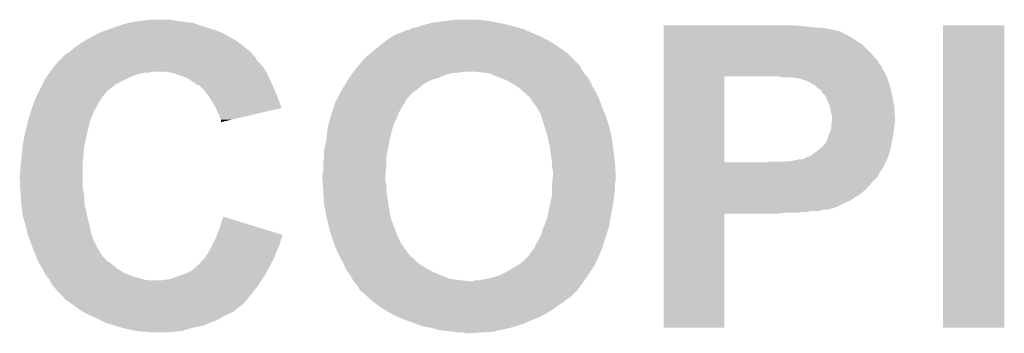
# Model space of a CAD drawing. Extents: x -1.4 to 24.2, y -3.9 to 53.4.
# Tile 43 of 56: x 1.9 to 5.1, y 38.8 to 39.8. Entities that reach past the tile are written whole.
import ezdxf

# ---------------------------------------------------------------- set-up
doc = ezdxf.new("R2010")
doc.units = 0
doc.layers.add('XSENSE_MTI-8_CLICK_V102_GTO', color=11, linetype='CONTINUOUS')

msp = doc.modelspace()

# ---------------------------------------------------------------- linework, layer by layer
at = {"layer": 'XSENSE_MTI-8_CLICK_V102_GTO'}
for points in [[(2.20853, 39.74592), (2.2225, 39.751), (2.50952, 39.74592), (2.49428, 39.751)], [(2.2225, 39.751), (2.255512, 39.761158), (2.49428, 39.751), (2.463802, 39.761158)], [(2.255512, 39.761158), (2.25552, 39.76116), (2.463802, 39.761158), (2.463786, 39.76116)], [(2.25552, 39.76116), (2.27076, 39.7637), (2.463786, 39.76116), (2.44094, 39.7637)], [(2.27076, 39.7637), (2.286, 39.76624), (2.44094, 39.7637), (2.42316, 39.76624)], [(2.286, 39.76624), (2.30505, 39.76878), (2.42316, 39.76624), (2.40538, 39.76878)], [(2.30505, 39.76878), (2.324102, 39.77132), (2.40538, 39.76878), (2.390138, 39.77132)], [(3.192782, 39.748462), (3.205482, 39.75354), (3.505194, 39.748462), (3.486574, 39.75354)], [(3.205482, 39.75354), (3.215642, 39.75608), (3.486574, 39.75354), (3.47726, 39.75608)], [(3.215642, 39.75608), (3.235962, 39.76116), (3.47726, 39.75608), (3.45186, 39.76116)], [(3.235962, 39.76116), (3.27152, 39.76624), (3.45186, 39.76116), (3.428998, 39.76624)], [(3.27152, 39.76624), (3.312162, 39.77132), (3.428998, 39.76624), (3.38836, 39.77132)], [(3.98528, 39.751), (3.985282, 39.75354), (4.43484, 39.751), (4.39674, 39.75354)], [(3.98528, 39.74592), (3.98528, 39.751), (4.475482, 39.74592), (4.43484, 39.751)], [(4.88696, 38.778202), (4.88698, 39.753518), (5.085058, 38.778202), (5.08508, 39.753518)], [(4.88698, 39.753518), (4.886982, 39.75354), (5.08508, 39.753518), (4.886982, 39.75354)], [(2.14122, 39.71798), (2.16154, 39.72814), (2.57861, 39.71798), (2.560322, 39.72814)], [(2.16154, 39.72814), (2.166622, 39.73068), (2.560322, 39.72814), (2.553974, 39.73068)], [(2.166622, 39.73068), (2.18758, 39.738302), (2.553974, 39.73068), (2.53492, 39.738302)], [(2.18758, 39.738302), (2.20853, 39.74592), (2.53492, 39.738302), (2.50952, 39.74592)], [(3.106418, 39.71544), (3.119118, 39.72306), (3.591562, 39.71544), (3.573274, 39.72306)], [(3.119118, 39.72306), (3.131818, 39.72814), (3.573274, 39.72306), (3.56108, 39.72814)], [(3.131818, 39.72814), (3.14452, 39.73322), (3.56108, 39.72814), (3.549906, 39.73322)], [(3.14452, 39.73322), (3.154684, 39.7383), (3.549906, 39.73322), (3.53873, 39.7383)], [(3.154684, 39.7383), (3.162306, 39.738304), (3.53873, 39.7383), (3.538722, 39.738304)], [(3.162306, 39.738304), (3.166108, 39.74084), (3.538722, 39.738304), (3.533142, 39.74084)], [(3.166108, 39.74084), (3.169922, 39.743382), (3.533142, 39.74084), (3.523822, 39.743382)], [(3.169922, 39.743382), (3.18008, 39.74592), (3.523822, 39.743382), (3.514516, 39.74592)], [(3.18008, 39.74592), (3.192782, 39.748462), (3.514516, 39.74592), (3.505194, 39.748462)], [(3.98528, 39.74338), (3.98528, 39.74592), (4.5085, 39.74338), (4.49072, 39.74592)], [(3.98528, 39.74084), (3.98528, 39.74338), (4.52374, 39.74084), (4.5085, 39.74338)], [(3.98528, 39.7383), (3.98528, 39.74084), (4.533902, 39.7383), (4.52374, 39.74084)], [(3.98528, 39.738294), (3.98528, 39.7383), (4.538986, 39.738294), (4.533902, 39.7383)], [(3.98528, 39.73576), (3.98528, 39.738294), (4.541526, 39.73576), (4.538986, 39.738294)], [(3.98528, 39.735758), (3.98528, 39.73576), (4.549144, 39.735758), (4.541526, 39.73576)], [(3.98528, 39.71798), (3.98528, 39.735758), (4.584698, 39.71798), (4.549144, 39.735758)], [(2.08026, 39.67988), (2.09804, 39.69258), (2.63543, 39.67988), (2.619102, 39.69258)], [(2.09804, 39.69258), (2.114298, 39.70274), (2.619102, 39.69258), (2.606038, 39.70274)], [(2.114298, 39.70274), (2.11836, 39.705278), (2.606038, 39.70274), (2.60147, 39.705278)], [(2.11836, 39.705278), (2.14122, 39.71798), (2.60147, 39.705278), (2.57861, 39.71798)], [(3.061546, 39.68242), (3.073398, 39.69258), (3.647438, 39.68242), (3.631474, 39.69258)], [(3.073398, 39.69258), (3.083558, 39.7002), (3.631474, 39.69258), (3.6195, 39.7002)], [(3.083558, 39.7002), (3.093722, 39.707822), (3.6195, 39.7002), (3.605528, 39.707822)], [(3.093722, 39.707822), (3.106418, 39.71544), (3.605528, 39.707822), (3.591562, 39.71544)], [(3.98528, 39.70528), (3.98528, 39.71798), (4.60502, 39.70528), (4.584698, 39.71798)], [(3.98528, 39.690038), (3.98528, 39.70528), (4.627882, 39.690038), (4.60502, 39.70528)], [(3.98528, 39.66718), (3.98528, 39.690038), (4.65074, 39.66718), (4.627882, 39.690038)], [(2.042162, 39.649402), (2.05232, 39.65956), (2.666998, 39.649402), (2.656842, 39.65956)], [(2.05232, 39.65956), (2.052322, 39.659562), (2.656842, 39.65956), (2.656842, 39.659562)], [(2.052322, 39.659562), (2.060778, 39.664636), (2.656842, 39.659562), (2.654302, 39.664636)], [(2.060778, 39.664636), (2.065016, 39.667178), (2.654302, 39.664636), (2.65176, 39.667178)], [(2.065016, 39.667178), (2.06502, 39.66718), (2.65176, 39.667178), (2.651758, 39.66718)], [(2.06502, 39.66718), (2.08026, 39.67988), (2.651758, 39.66718), (2.63543, 39.67988)], [(3.027682, 39.654482), (3.037202, 39.662098), (3.682996, 39.654482), (3.67538, 39.662098)], [(3.037202, 39.662098), (3.04038, 39.66464), (3.67538, 39.662098), (3.671886, 39.66464)], [(3.04038, 39.66464), (3.05562, 39.67734), (3.671886, 39.66464), (3.654424, 39.67734)], [(3.05562, 39.67734), (3.061546, 39.68242), (3.654424, 39.67734), (3.647438, 39.68242)], [(3.985278, 39.64178), (3.98528, 39.66718), (4.6736, 39.64178), (4.65074, 39.66718)], [(2.017266, 39.621458), (2.02946, 39.6367), (2.689862, 39.621458), (2.674622, 39.6367)], [(2.02946, 39.6367), (2.032, 39.63924), (2.674622, 39.6367), (2.672082, 39.63924)], [(2.032, 39.63924), (2.032004, 39.639242), (2.672082, 39.63924), (2.672082, 39.639242)], [(2.032004, 39.639242), (2.03708, 39.641784), (2.672082, 39.639242), (2.67081, 39.641784)], [(2.03708, 39.641784), (2.042156, 39.649396), (2.67081, 39.641784), (2.667002, 39.649396)], [(2.042156, 39.649396), (2.042162, 39.649402), (2.667002, 39.649396), (2.666998, 39.649402)], [(2.9972, 39.62146), (2.999452, 39.623996), (3.714752, 39.62146), (3.713482, 39.623996)], [(2.999452, 39.623996), (3.01752, 39.644326), (3.713482, 39.623996), (3.693152, 39.644326)], [(3.01752, 39.644326), (3.017542, 39.64686), (3.693152, 39.644326), (3.690618, 39.64686)], [(3.017542, 39.64686), (3.020066, 39.646866), (3.690618, 39.64686), (3.690612, 39.646866)], [(3.020066, 39.646866), (3.027682, 39.654482), (3.690612, 39.646866), (3.682996, 39.654482)], [(3.985278, 39.636696), (3.985278, 39.64178), (4.67868, 39.636696), (4.6736, 39.64178)], [(3.985278, 39.629078), (3.985278, 39.636696), (4.681224, 39.629078), (4.67868, 39.636696)], [(3.985278, 39.621456), (3.985278, 39.629078), (4.68884, 39.621456), (4.681224, 39.629078)], [(1.990668, 39.5859), (1.998056, 39.596058), (2.2606, 39.5859), (2.28854, 39.596058)], [(1.998056, 39.596058), (2.00175, 39.60114), (2.28854, 39.596058), (2.311398, 39.60114)], [(2.00175, 39.60114), (2.003596, 39.603678), (2.324096, 39.60114), (2.331718, 39.603678)], [(2.003596, 39.603678), (2.003598, 39.60368), (2.331718, 39.603678), (2.377438, 39.60368)], [(2.003598, 39.60368), (2.00914, 39.6113), (2.700528, 39.60368), (2.695958, 39.6113)], [(2.00914, 39.6113), (2.017266, 39.621458), (2.695958, 39.6113), (2.689862, 39.621458)], [(2.402838, 39.5986), (2.377438, 39.60368), (2.703576, 39.5986), (2.700528, 39.60368)], [(2.410466, 39.596058), (2.402838, 39.5986), (2.7051, 39.596058), (2.703576, 39.5986)], [(2.4257, 39.59098), (2.410466, 39.596058), (2.707444, 39.59098), (2.7051, 39.596058)], [(2.96926, 39.58336), (2.977726, 39.59606), (3.256282, 39.58336), (3.286762, 39.59606)], [(2.977726, 39.59606), (2.97942, 39.5986), (3.286762, 39.59606), (3.300732, 39.5986)], [(2.97942, 39.5986), (2.981394, 39.60114), (3.300732, 39.5986), (3.314702, 39.60114)], [(2.981394, 39.60114), (2.98337, 39.60368), (3.324862, 39.60114), (3.337562, 39.60368)], [(2.98337, 39.60368), (2.99127, 39.613838), (3.725334, 39.60368), (3.718562, 39.613838)], [(2.99127, 39.613838), (2.9972, 39.62146), (3.718562, 39.613838), (3.714752, 39.62146)], [(3.421368, 39.5986), (3.38074, 39.60368), (3.72872, 39.5986), (3.725334, 39.60368)], [(3.421382, 39.598598), (3.421368, 39.5986), (3.728722, 39.598598), (3.72872, 39.5986)], [(3.43916, 39.59098), (3.421382, 39.598598), (3.73507, 39.59098), (3.728722, 39.598598)], [(3.985278, 39.61384), (3.985278, 39.621456), (4.69138, 39.61384), (4.68884, 39.621456)], [(3.985278, 39.603682), (3.985278, 39.61384), (4.69646, 39.603682), (4.69138, 39.61384)], [(3.985278, 39.59098), (3.985278, 39.603682), (4.70408, 39.59098), (4.69646, 39.603682)], [(1.97358, 39.55288), (1.97866, 39.56304), (2.20218, 39.55288), (2.21488, 39.56304)], [(1.97866, 39.56304), (1.988822, 39.58336), (2.21488, 39.56304), (2.25552, 39.58336)], [(1.988822, 39.58336), (1.990668, 39.5859), (2.25552, 39.58336), (2.2606, 39.5859)], [(2.44602, 39.58336), (2.4257, 39.59098), (2.710962, 39.58336), (2.707444, 39.59098)], [(2.46126, 39.573198), (2.44602, 39.58336), (2.715652, 39.573198), (2.710962, 39.58336)], [(2.473958, 39.565582), (2.46126, 39.573198), (2.719168, 39.565582), (2.715652, 39.573198)], [(2.4765, 39.56304), (2.473958, 39.565582), (2.72034, 39.56304), (2.719168, 39.565582)], [(2.479034, 39.560506), (2.4765, 39.56304), (2.721426, 39.560506), (2.72034, 39.56304)], [(2.484114, 39.5605), (2.479034, 39.560506), (2.72143, 39.5605), (2.721426, 39.560506)], [(2.501898, 39.54272), (2.484114, 39.5605), (2.72905, 39.54272), (2.72143, 39.5605)], [(2.95148, 39.55542), (2.954654, 39.5605), (3.199384, 39.55542), (3.20548, 39.5605)], [(2.954654, 39.5605), (2.961004, 39.57066), (3.20548, 39.5605), (3.22072, 39.57066)], [(2.961004, 39.57066), (2.96418, 39.57574), (3.22072, 39.57066), (3.23257, 39.57574)], [(2.96418, 39.57574), (2.965874, 39.578282), (3.23257, 39.57574), (3.2385, 39.578282)], [(2.965874, 39.578282), (2.96926, 39.58336), (3.2385, 39.578282), (3.256282, 39.58336)], [(3.458984, 39.583356), (3.43916, 39.59098), (3.741422, 39.583356), (3.73507, 39.59098)], [(3.47218, 39.57828), (3.458984, 39.583356), (3.74396, 39.57828), (3.741422, 39.583356)], [(3.487418, 39.57066), (3.47218, 39.57828), (3.74777, 39.57066), (3.74396, 39.57828)], [(3.50012, 39.56304), (3.487418, 39.57066), (3.75158, 39.56304), (3.74777, 39.57066)], [(3.51282, 39.55542), (3.50012, 39.56304), (3.755814, 39.55542), (3.75158, 39.56304)], [(3.985272, 39.311602), (3.985278, 39.58842), (4.18084, 39.311602), (4.180842, 39.58842)], [(3.985278, 39.58844), (3.985278, 39.59098), (4.705004, 39.58844), (4.70408, 39.59098)], [(3.985278, 39.58842), (3.985278, 39.58844), (4.180842, 39.58842), (4.32816, 39.58844)], [(4.368802, 39.5859), (4.356102, 39.58844), (4.705928, 39.5859), (4.705004, 39.58844)], [(4.409442, 39.58336), (4.399282, 39.5859), (4.706852, 39.58336), (4.705928, 39.5859)], [(4.43484, 39.57828), (4.417064, 39.58336), (4.708698, 39.57828), (4.706852, 39.58336)], [(4.450082, 39.5732), (4.43484, 39.57828), (4.710546, 39.5732), (4.708698, 39.57828)], [(4.467018, 39.563038), (4.450082, 39.5732), (4.71424, 39.563038), (4.710546, 39.5732)], [(4.475482, 39.557958), (4.467018, 39.563038), (4.715512, 39.557958), (4.71424, 39.563038)], [(1.95961, 39.524942), (1.967228, 39.540178), (2.174242, 39.524942), (2.186938, 39.540178)], [(1.967228, 39.540178), (1.97358, 39.55288), (2.186938, 39.540178), (2.20218, 39.55288)], [(2.51333, 39.52748), (2.501898, 39.54272), (2.73558, 39.52748), (2.72905, 39.54272)], [(2.932432, 39.519868), (2.94005, 39.535102), (3.159766, 39.519868), (3.172462, 39.535102)], [(2.94005, 39.535102), (2.94132, 39.537638), (3.172462, 39.535102), (3.176012, 39.537638)], [(2.94132, 39.537638), (2.947126, 39.5478), (3.176012, 39.537638), (3.19024, 39.5478)], [(2.947126, 39.5478), (2.95148, 39.55542), (3.19024, 39.5478), (3.199384, 39.55542)], [(3.52298, 39.547798), (3.51282, 39.55542), (3.760048, 39.547798), (3.755814, 39.55542)], [(3.5306, 39.54018), (3.52298, 39.547798), (3.76428, 39.54018), (3.760048, 39.547798)], [(3.538222, 39.535098), (3.5306, 39.54018), (3.766822, 39.535098), (3.76428, 39.54018)], [(3.543306, 39.527478), (3.538222, 39.535098), (3.770632, 39.527478), (3.766822, 39.535098)], [(4.4831, 39.55034), (4.475482, 39.557958), (4.717416, 39.55034), (4.715512, 39.557958)], [(4.490722, 39.545258), (4.4831, 39.55034), (4.718686, 39.545258), (4.717416, 39.55034)], [(4.4958, 39.540174), (4.490722, 39.545258), (4.719958, 39.540174), (4.718686, 39.545258)], [(4.495806, 39.537634), (4.4958, 39.540174), (4.720592, 39.537634), (4.719958, 39.540174)], [(4.50088, 39.53256), (4.495806, 39.537634), (4.72186, 39.53256), (4.720592, 39.537634)], [(4.5085, 39.524936), (4.50088, 39.53256), (4.723386, 39.524936), (4.72186, 39.53256)], [(1.946616, 39.491922), (1.950522, 39.502078), (2.15392, 39.491922), (2.159, 39.502078)], [(1.950522, 39.502078), (1.956384, 39.517318), (2.159, 39.502078), (2.169158, 39.517318)], [(1.956384, 39.517318), (1.958338, 39.522396), (2.169158, 39.517318), (2.171698, 39.522396)], [(1.958338, 39.522396), (1.95834, 39.5224), (2.171698, 39.522396), (2.1717, 39.5224)], [(1.95834, 39.5224), (1.95961, 39.524942), (2.1717, 39.5224), (2.174242, 39.524942)], [(2.51714, 39.522398), (2.51333, 39.52748), (2.737484, 39.522398), (2.73558, 39.52748)], [(2.52984, 39.50208), (2.51714, 39.522398), (2.74509, 39.50208), (2.737484, 39.522398)], [(2.538554, 39.486834), (2.52984, 39.50208), (2.750796, 39.486834), (2.74509, 39.50208)], [(2.920998, 39.49446), (2.924386, 39.504622), (3.141982, 39.49446), (3.1496, 39.504622)], [(2.924386, 39.504622), (2.92608, 39.509704), (3.1496, 39.504622), (3.151298, 39.509704)], [(2.92608, 39.509704), (2.926102, 39.51224), (3.151298, 39.509704), (3.152146, 39.51224)], [(2.926102, 39.51224), (2.926462, 39.512242), (3.152146, 39.51224), (3.152148, 39.512242)], [(2.926462, 39.512242), (2.928626, 39.512254), (3.152148, 39.512242), (3.15217, 39.512254)], [(2.928626, 39.512254), (2.929896, 39.514794), (3.15217, 39.512254), (3.15722, 39.514794)], [(2.929896, 39.514794), (2.932428, 39.51986), (3.15722, 39.514794), (3.157242, 39.51986)], [(2.932428, 39.51986), (2.932432, 39.519868), (3.157242, 39.51986), (3.159766, 39.519868)], [(3.54838, 39.524938), (3.543306, 39.527478), (3.771902, 39.524938), (3.770632, 39.527478)], [(3.55092, 39.5224), (3.54838, 39.524938), (3.77317, 39.5224), (3.771902, 39.524938)], [(3.556366, 39.514778), (3.55092, 39.5224), (3.77698, 39.514778), (3.77317, 39.5224)], [(3.576322, 39.486842), (3.556366, 39.514778), (3.78714, 39.486842), (3.77698, 39.514778)], [(4.51358, 39.5097), (4.5085, 39.524936), (4.726432, 39.5097), (4.723386, 39.524936)], [(4.5212, 39.49446), (4.51358, 39.5097), (4.72948, 39.49446), (4.726432, 39.5097)], [(1.93548, 39.458898), (1.93802, 39.46652), (2.137952, 39.458898), (2.14122, 39.46652)], [(1.93802, 39.46652), (1.942254, 39.479222), (2.14122, 39.46652), (2.1463, 39.479222)], [(1.942254, 39.479222), (1.94564, 39.48938), (2.1463, 39.479222), (2.152394, 39.48938)], [(1.94564, 39.48938), (1.946616, 39.491922), (2.152394, 39.48938), (2.15392, 39.491922)], [(2.54, 39.484302), (2.538554, 39.486834), (2.739956, 39.484302), (2.750796, 39.486834)], [(2.54762, 39.46652), (2.54, 39.484302), (2.663842, 39.46652), (2.739956, 39.484302)], [(2.5527, 39.45382), (2.54762, 39.46652), (2.60948, 39.45382), (2.663842, 39.46652)], [(2.908898, 39.456362), (2.91338, 39.4716), (3.1242, 39.456362), (3.129278, 39.4716)], [(2.91338, 39.471602), (2.917612, 39.4843), (3.12928, 39.471602), (3.1369, 39.4843)], [(2.91338, 39.4716), (2.91338, 39.471602), (3.129278, 39.4716), (3.12928, 39.471602)], [(2.917612, 39.4843), (2.920998, 39.49446), (3.1369, 39.4843), (3.141982, 39.49446)], [(3.576322, 39.48684), (3.576322, 39.486842), (3.787142, 39.48684), (3.78714, 39.486842)], [(3.58648, 39.469058), (3.576322, 39.48684), (3.79455, 39.469058), (3.787142, 39.48684)], [(3.590714, 39.456362), (3.58648, 39.469058), (3.79984, 39.456362), (3.79455, 39.469058)], [(4.5212, 39.494458), (4.5212, 39.49446), (4.729482, 39.494458), (4.72948, 39.49446)], [(4.52628, 39.46906), (4.5212, 39.494458), (4.731068, 39.46906), (4.729482, 39.494458)], [(4.52882, 39.458898), (4.52628, 39.46906), (4.731704, 39.458898), (4.731068, 39.46906)], [(1.928494, 39.430962), (1.93294, 39.44874), (2.12852, 39.430962), (2.133598, 39.44874)], [(1.93294, 39.44874), (1.93548, 39.458898), (2.133598, 39.44874), (2.137952, 39.458898)], [(2.555238, 39.448744), (2.5527, 39.45382), (2.587754, 39.448744), (2.60948, 39.45382)], [(2.55524, 39.441148), (2.555238, 39.448744), (2.55524, 39.441148), (2.587754, 39.448744)], [(2.90068, 39.428422), (2.904414, 39.44112), (3.111818, 39.428422), (3.11658, 39.44112)], [(2.904414, 39.44112), (2.908898, 39.456362), (3.11658, 39.44112), (3.1242, 39.456362)], [(3.5941, 39.4462), (3.590714, 39.456362), (3.802968, 39.4462), (3.79984, 39.456362)], [(3.601244, 39.42334), (3.5941, 39.4462), (3.81, 39.42334), (3.802968, 39.4462)], [(4.526278, 39.430956), (4.52628, 39.433498), (4.72948, 39.430956), (4.730326, 39.433498)], [(4.52628, 39.433498), (4.527126, 39.438578), (4.730326, 39.433498), (4.732018, 39.438578)], [(4.527126, 39.438578), (4.52882, 39.448738), (4.732018, 39.438578), (4.732018, 39.448738)], [(4.52882, 39.453822), (4.52882, 39.458898), (4.73202, 39.453822), (4.731704, 39.458898)], [(4.52882, 39.448738), (4.52882, 39.453822), (4.732018, 39.448738), (4.73202, 39.453822)], [(1.92024, 39.39794), (1.928494, 39.430962), (2.121182, 39.39794), (2.12852, 39.430962)], [(2.897392, 39.40048), (2.899782, 39.420802), (3.10388, 39.40048), (3.108962, 39.420802)], [(2.899782, 39.420802), (2.90068, 39.428422), (3.108962, 39.420802), (3.111818, 39.428422)], [(3.6068, 39.40556), (3.601244, 39.42334), (3.81381, 39.40556), (3.81, 39.42334)], [(3.611246, 39.38778), (3.6068, 39.40556), (3.81762, 39.38778), (3.81381, 39.40556)], [(4.51612, 39.395398), (4.519168, 39.403022), (4.725414, 39.395398), (4.72694, 39.403022)], [(4.519168, 39.403022), (4.526278, 39.420796), (4.72694, 39.403022), (4.729478, 39.420796)], [(4.526278, 39.4208), (4.526278, 39.430956), (4.72948, 39.4208), (4.72948, 39.430956)], [(4.526278, 39.420796), (4.526278, 39.4208), (4.729478, 39.420796), (4.72948, 39.4208)], [(1.91516, 39.36746), (1.918122, 39.38524), (2.114802, 39.36746), (2.11836, 39.38524)], [(1.918122, 39.38524), (1.92024, 39.39794), (2.11836, 39.38524), (2.121182, 39.39794)], [(2.88798, 39.347142), (2.894074, 39.37762), (3.092704, 39.347142), (3.0988, 39.37762)], [(2.894074, 39.37762), (2.8956, 39.38524), (3.0988, 39.37762), (3.100492, 39.38524)], [(2.8956, 39.38524), (2.897392, 39.40048), (3.100492, 39.38524), (3.10388, 39.40048)], [(3.61696, 39.364918), (3.611246, 39.38778), (3.82067, 39.364918), (3.81762, 39.38778)], [(4.498338, 39.362378), (4.50596, 39.372538), (4.71881, 39.362378), (4.720842, 39.372538)], [(4.50596, 39.372538), (4.508498, 39.37508), (4.720842, 39.372538), (4.72135, 39.37508)], [(4.508498, 39.37508), (4.51358, 39.385238), (4.72135, 39.37508), (4.723382, 39.385238)], [(4.51358, 39.385238), (4.51612, 39.395398), (4.723382, 39.385238), (4.725414, 39.395398)], [(1.911772, 39.33444), (1.91262, 39.34206), (2.11074, 39.33444), (2.1115, 39.34206)], [(1.91262, 39.34206), (1.914398, 39.359842), (2.1115, 39.34206), (2.11328, 39.359842)], [(1.914398, 39.359842), (1.91516, 39.36746), (2.11328, 39.359842), (2.114802, 39.36746)], [(2.88798, 39.329362), (2.88798, 39.347142), (3.089148, 39.329362), (3.092704, 39.347142)], [(3.618866, 39.34968), (3.61696, 39.364918), (3.8227, 39.34968), (3.82067, 39.364918)], [(3.6195, 39.3446), (3.618866, 39.34968), (3.823336, 39.3446), (3.8227, 39.34968)], [(3.62204, 39.32682), (3.6195, 39.3446), (3.825558, 39.32682), (3.823336, 39.3446)], [(4.46532, 39.33698), (4.48564, 39.35222), (4.712208, 39.33698), (4.71678, 39.35222)], [(4.48564, 39.35222), (4.498338, 39.362378), (4.71678, 39.35222), (4.71881, 39.362378)], [(1.908174, 39.303962), (1.91008, 39.3192), (2.1082, 39.303962), (2.109468, 39.3192)], [(1.91008, 39.3192), (1.911772, 39.33444), (2.109468, 39.3192), (2.11074, 39.33444)], [(2.88544, 39.31158), (2.887616, 39.326822), (3.08864, 39.31158), (3.08864, 39.326822)], [(2.88544, 39.296338), (2.88544, 39.31158), (3.08864, 39.296338), (3.08864, 39.31158)], [(2.887616, 39.326822), (2.88798, 39.329362), (3.08864, 39.326822), (3.089148, 39.329362)], [(3.62458, 39.311578), (3.62204, 39.32682), (3.827464, 39.311578), (3.825558, 39.32682)], [(3.62458, 39.30904), (3.62458, 39.311578), (3.82778, 39.30904), (3.827464, 39.311578)], [(3.62458, 39.296338), (3.62458, 39.30904), (3.828528, 39.296338), (3.82778, 39.30904)], [(3.98527, 39.301416), (3.985272, 39.31158), (4.69646, 39.301416), (4.70154, 39.31158)], [(3.985272, 39.31158), (3.985272, 39.311602), (4.317996, 39.31158), (4.18084, 39.311602)], [(4.317996, 39.31158), (4.325618, 39.314118), (4.70154, 39.31158), (4.70281, 39.314118)], [(4.325618, 39.314118), (4.376422, 39.31412), (4.70281, 39.314118), (4.70281, 39.31412)], [(4.376422, 39.31412), (4.401818, 39.31666), (4.70281, 39.31412), (4.70408, 39.31666)], [(4.401818, 39.31666), (4.424678, 39.32174), (4.70408, 39.31666), (4.70662, 39.32174)], [(4.434836, 39.32174), (4.444998, 39.32682), (4.70662, 39.32174), (4.70916, 39.32682)], [(4.444998, 39.32682), (4.45008, 39.32936), (4.70916, 39.32682), (4.709922, 39.32936)], [(4.45008, 39.32936), (4.4577, 39.3319), (4.709922, 39.32936), (4.710684, 39.3319)], [(4.4577, 39.3319), (4.46532, 39.33698), (4.710684, 39.3319), (4.712208, 39.33698)], [(1.905, 39.268402), (1.90754, 39.281102), (2.1082, 39.268402), (2.1082, 39.281102)], [(1.90754, 39.29888), (1.908174, 39.303962), (2.1082, 39.29888), (2.1082, 39.303962)], [(1.90754, 39.281102), (1.90754, 39.29888), (2.1082, 39.281102), (2.1082, 39.29888)], [(2.8829, 39.273482), (2.88544, 39.283642), (3.086734, 39.273482), (3.08758, 39.283642)], [(2.88544, 39.283642), (2.88544, 39.296338), (3.08758, 39.283642), (3.08864, 39.296338)], [(3.62712, 39.283638), (3.62458, 39.296338), (3.829276, 39.283638), (3.828528, 39.296338)], [(3.62712, 39.2684), (3.62712, 39.283638), (3.830172, 39.2684), (3.829276, 39.283638)], [(3.98527, 39.298874), (3.98527, 39.301416), (4.696456, 39.298874), (4.69646, 39.301416)], [(3.98527, 39.29126), (3.98527, 39.298874), (4.69138, 39.29126), (4.696456, 39.298874)], [(3.98527, 39.281098), (3.98527, 39.29126), (4.68376, 39.281098), (4.69138, 39.29126)], [(3.98527, 39.26586), (3.98527, 39.281098), (4.676138, 39.26586), (4.68376, 39.281098)], [(1.905, 39.258238), (1.905, 39.268402), (2.1082, 39.258238), (2.1082, 39.268402)], [(1.906794, 39.227758), (1.905, 39.258238), (2.1082, 39.227758), (2.1082, 39.258238)], [(2.8829, 39.26586), (2.8829, 39.273482), (3.0861, 39.26586), (3.086734, 39.273482)], [(2.8829, 39.258238), (2.8829, 39.26586), (3.0861, 39.258238), (3.0861, 39.26586)], [(2.883378, 39.250622), (2.8829, 39.258238), (3.0861, 39.250622), (3.0861, 39.258238)], [(2.884012, 39.240462), (2.883378, 39.250622), (3.08864, 39.240462), (3.0861, 39.250622)], [(3.62458, 39.237922), (3.625002, 39.242998), (3.82778, 39.237922), (3.82778, 39.242998)], [(3.625002, 39.242998), (3.62606, 39.255698), (3.82778, 39.242998), (3.83032, 39.255698)], [(3.62606, 39.255698), (3.626908, 39.265862), (3.83032, 39.255698), (3.83032, 39.265862)], [(3.626908, 39.265862), (3.62712, 39.2684), (3.83032, 39.265862), (3.830172, 39.2684)], [(3.98527, 39.25316), (3.98527, 39.26586), (4.66344, 39.25316), (4.676138, 39.26586)], [(3.98527, 39.23538), (3.98527, 39.25316), (4.648202, 39.23538), (4.66344, 39.25316)], [(1.90754, 39.21506), (1.906794, 39.227758), (2.111376, 39.21506), (2.1082, 39.227758)], [(1.90805, 39.207438), (1.90754, 39.21506), (2.11328, 39.207438), (2.111376, 39.21506)], [(2.884964, 39.225222), (2.884012, 39.240462), (3.08864, 39.225222), (3.08864, 39.240462)], [(2.886076, 39.20744), (2.884964, 39.225222), (3.09118, 39.20744), (3.08864, 39.225222)], [(3.62458, 39.22522), (3.62458, 39.237922), (3.82778, 39.22522), (3.82778, 39.237922)], [(3.62458, 39.207438), (3.62458, 39.22522), (3.825556, 39.207438), (3.82778, 39.22522)], [(3.985268, 39.22014), (3.98527, 39.23538), (4.63296, 39.22014), (4.648202, 39.23538)], [(3.985268, 39.2049), (3.985268, 39.22014), (4.615174, 39.2049), (4.63296, 39.22014)], [(1.909234, 39.18966), (1.90805, 39.207438), (2.11328, 39.18966), (2.11328, 39.207438)], [(1.91008, 39.17696), (1.909234, 39.18966), (2.114868, 39.17696), (2.11328, 39.18966)], [(2.887028, 39.1922), (2.886076, 39.20744), (3.09372, 39.1922), (3.09118, 39.20744)], [(2.88798, 39.17696), (2.887028, 39.1922), (3.095626, 39.17696), (3.09372, 39.1922)], [(3.61442, 39.15918), (3.6195, 39.18204), (3.818126, 39.15918), (3.822698, 39.18204)], [(3.6195, 39.182042), (3.624072, 39.2049), (3.8227, 39.182042), (3.82524, 39.2049)], [(3.6195, 39.18204), (3.6195, 39.182042), (3.822698, 39.18204), (3.8227, 39.182042)], [(3.624072, 39.2049), (3.62458, 39.207438), (3.82524, 39.2049), (3.825556, 39.207438)], [(3.985268, 39.204896), (3.985268, 39.2049), (4.612634, 39.204896), (4.615174, 39.2049)], [(3.985268, 39.19474), (3.985268, 39.204896), (4.597402, 39.19474), (4.612634, 39.204896)], [(3.985268, 39.18712), (3.985268, 39.19474), (4.584698, 39.18712), (4.597402, 39.19474)], [(3.985268, 39.1795), (3.985268, 39.18712), (4.56692, 39.1795), (4.584698, 39.18712)], [(3.985268, 39.17188), (3.985268, 39.1795), (4.55168, 39.17188), (4.56692, 39.1795)], [(1.911098, 39.16934), (1.91008, 39.17696), (2.11582, 39.16934), (2.114868, 39.17696)], [(1.91516, 39.138862), (1.911098, 39.16934), (2.122992, 39.138862), (2.11582, 39.16934)], [(2.888996, 39.17188), (2.88798, 39.17696), (3.09626, 39.17188), (3.095626, 39.17696)], [(2.8956, 39.13886), (2.888996, 39.17188), (3.102452, 39.13886), (3.09626, 39.17188)], [(3.609338, 39.133778), (3.61391, 39.15664), (3.813462, 39.133778), (3.81762, 39.15664)], [(3.61391, 39.15664), (3.61442, 39.15918), (3.81762, 39.15664), (3.818126, 39.15918)], [(3.985268, 39.16426), (3.985268, 39.17188), (4.533898, 39.16426), (4.55168, 39.17188)], [(3.985268, 39.15918), (3.985268, 39.16426), (4.513578, 39.15918), (4.533898, 39.16426)], [(3.985268, 39.159178), (3.985268, 39.15918), (4.500878, 39.159178), (4.513578, 39.15918)], [(3.985268, 39.156642), (3.985268, 39.159178), (4.49326, 39.156642), (4.500878, 39.159178)], [(3.985268, 39.1541), (3.985268, 39.156642), (4.483098, 39.1541), (4.49326, 39.156642)], [(3.985268, 39.15156), (3.985268, 39.1541), (4.447538, 39.15156), (4.460238, 39.1541)], [(3.985268, 39.14902), (3.985268, 39.15156), (4.414518, 39.14902), (4.4323, 39.15156)], [(3.985268, 39.14648), (3.985268, 39.14902), (4.356098, 39.14648), (4.37642, 39.14902)], [(1.92532, 39.1033), (1.91516, 39.138862), (2.13136, 39.1033), (2.122992, 39.138862)], [(2.55016, 39.098218), (2.56288, 39.136316), (2.687076, 39.098218), (2.56288, 39.136316)], [(2.897234, 39.131242), (2.8956, 39.13886), (3.10388, 39.131242), (3.102452, 39.13886)], [(2.90322, 39.1033), (2.897234, 39.131242), (3.114358, 39.1033), (3.10388, 39.131242)], [(3.60172, 39.11346), (3.609338, 39.133778), (3.809766, 39.11346), (3.813462, 39.133778)], [(3.98526, 38.778202), (3.985268, 39.146458), (4.180818, 38.778202), (4.18084, 39.146458)], [(3.985268, 39.146458), (3.985268, 39.14648), (4.18084, 39.146458), (4.356098, 39.14648)], [(1.9304, 39.082982), (1.92532, 39.1033), (2.13614, 39.082982), (2.13136, 39.1033)], [(2.542338, 39.077884), (2.55016, 39.098218), (2.75336, 39.077884), (2.687076, 39.098218)], [(2.91338, 39.07028), (2.90322, 39.1033), (3.12674, 39.07028), (3.114358, 39.1033)], [(3.58902, 39.0779), (3.594098, 39.09568), (3.799838, 39.0779), (3.805764, 39.09568)], [(3.594098, 39.09568), (3.596274, 39.100758), (3.805764, 39.09568), (3.807458, 39.100758)], [(3.596274, 39.100758), (3.60172, 39.11346), (3.807458, 39.100758), (3.809766, 39.11346)], [(1.93294, 39.072822), (1.9304, 39.082982), (2.139528, 39.072822), (2.13614, 39.082982)], [(1.937826, 39.06012), (1.93294, 39.072822), (2.14376, 39.06012), (2.139528, 39.072822)], [(1.94564, 39.039802), (1.937826, 39.06012), (2.15392, 39.039802), (2.14376, 39.06012)], [(2.529838, 39.049958), (2.536188, 39.062658), (2.745738, 39.049958), (2.748278, 39.062658)], [(2.536188, 39.062658), (2.53746, 39.0652), (2.748278, 39.062658), (2.749972, 39.0652)], [(2.53746, 39.0652), (2.53941, 39.070274), (2.749972, 39.0652), (2.753356, 39.070274)], [(2.53941, 39.070274), (2.542338, 39.077884), (2.753356, 39.070274), (2.75336, 39.077884)], [(2.920154, 39.049962), (2.91338, 39.07028), (3.1369, 39.049962), (3.12674, 39.07028)], [(3.57378, 39.049962), (3.5814, 39.062662), (3.791048, 39.049962), (3.794956, 39.062662)], [(3.5814, 39.062662), (3.585208, 39.07028), (3.794956, 39.062662), (3.7973, 39.07028)], [(3.585208, 39.07028), (3.58902, 39.0779), (3.7973, 39.07028), (3.799838, 39.0779)], [(1.94564, 39.0398), (1.94564, 39.039802), (2.153922, 39.0398), (2.15392, 39.039802)], [(1.952752, 39.02202), (1.94564, 39.0398), (2.16408, 39.02202), (2.153922, 39.0398)], [(1.958848, 39.00678), (1.952752, 39.02202), (2.17425, 39.00678), (2.16408, 39.02202)], [(2.512062, 39.01694), (2.514882, 39.022018), (2.731346, 39.01694), (2.73304, 39.022018)], [(2.514882, 39.022018), (2.523348, 39.03726), (2.73304, 39.022018), (2.74066, 39.03726)], [(2.523348, 39.03726), (2.52476, 39.0398), (2.74066, 39.03726), (2.741674, 39.0398)], [(2.52476, 39.0398), (2.529838, 39.049958), (2.741674, 39.0398), (2.745738, 39.049958)], [(2.92354, 39.039802), (2.920154, 39.049962), (3.144158, 39.039802), (3.1369, 39.049962)], [(2.935086, 39.0144), (2.92354, 39.039802), (3.1623, 39.0144), (3.144158, 39.039802)], [(3.553458, 39.01694), (3.555998, 39.022016), (3.778674, 39.01694), (3.780788, 39.022016)], [(3.555998, 39.022016), (3.561078, 39.0271), (3.780788, 39.022016), (3.782908, 39.0271)], [(3.561078, 39.0271), (3.568698, 39.037258), (3.782908, 39.0271), (3.78714, 39.037258)], [(3.568698, 39.03726), (3.57378, 39.049962), (3.787142, 39.03726), (3.791048, 39.049962)], [(3.568698, 39.037258), (3.568698, 39.03726), (3.78714, 39.037258), (3.787142, 39.03726)], [(1.958858, 39.006758), (1.958848, 39.00678), (2.17678, 39.006758), (2.17425, 39.00678)], [(1.959868, 39.004234), (1.958858, 39.006758), (2.176786, 39.004234), (2.17678, 39.006758)], [(1.963928, 38.99408), (1.959868, 39.004234), (2.18694, 38.99408), (2.176786, 39.004234)], [(1.96596, 38.989), (1.963928, 38.99408), (2.194562, 38.989), (2.18694, 38.99408)], [(1.969136, 38.98392), (1.96596, 38.989), (2.202182, 38.98392), (2.194562, 38.989)], [(2.487506, 38.98646), (2.489202, 38.989002), (2.7178, 38.98646), (2.71907, 38.989002)], [(2.489202, 38.989002), (2.49936, 38.99916), (2.71907, 38.989002), (2.72415, 38.99916)], [(2.49936, 38.99916), (2.504802, 39.00678), (2.72415, 38.99916), (2.72796, 39.00678)], [(2.504802, 39.00678), (2.512062, 39.01694), (2.72796, 39.00678), (2.731346, 39.01694)], [(2.93624, 39.01186), (2.935086, 39.0144), (3.16484, 39.01186), (3.1623, 39.0144)], [(2.939062, 39.006782), (2.93624, 39.01186), (3.169918, 39.006782), (3.16484, 39.01186)], [(2.941884, 39.001702), (2.939062, 39.006782), (3.177538, 39.001702), (3.169918, 39.006782)], [(2.946118, 38.994082), (2.941884, 39.001702), (3.182618, 38.994082), (3.177538, 39.001702)], [(2.94894, 38.989), (2.946118, 38.994082), (3.189394, 38.989), (3.182618, 38.994082)], [(2.953456, 38.97884), (2.94894, 38.989), (3.20294, 38.97884), (3.189394, 38.989)], [(3.520438, 38.983918), (3.53568, 38.99662), (3.763006, 38.983918), (3.769358, 38.99662)], [(3.53568, 38.99662), (3.54584, 39.00678), (3.769358, 38.99662), (3.77444, 39.00678)], [(3.54584, 39.00678), (3.550914, 39.011854), (3.77444, 39.00678), (3.776554, 39.011854)], [(3.550914, 39.011854), (3.55092, 39.014394), (3.776554, 39.011854), (3.777612, 39.014394)], [(3.55092, 39.014394), (3.553458, 39.01694), (3.777612, 39.014394), (3.778674, 39.01694)], [(1.97866, 38.968678), (1.969136, 38.98392), (2.219962, 38.968678), (2.202182, 38.98392)], [(1.98628, 38.95344), (1.97866, 38.968678), (2.24536, 38.95344), (2.219962, 38.968678)], [(2.435858, 38.9509), (2.458722, 38.961062), (2.698834, 38.9509), (2.704254, 38.961062)], [(2.458722, 38.961062), (2.479044, 38.978842), (2.704254, 38.961062), (2.713736, 38.978842)], [(2.479044, 38.978842), (2.48412, 38.981384), (2.713736, 38.978842), (2.715092, 38.981384)], [(2.48412, 38.981384), (2.487506, 38.98646), (2.715092, 38.981384), (2.7178, 38.98646)], [(2.956844, 38.97122), (2.953456, 38.97884), (3.21564, 38.97122), (3.20294, 38.97884)], [(2.9591, 38.96614), (2.956844, 38.97122), (3.224954, 38.96614), (3.21564, 38.97122)], [(2.966358, 38.95598), (2.9591, 38.96614), (3.243578, 38.95598), (3.224954, 38.96614)], [(2.9718, 38.948362), (2.966358, 38.95598), (3.263386, 38.948362), (3.243578, 38.95598)], [(3.456944, 38.948362), (3.487418, 38.9636), (3.74142, 38.948362), (3.751116, 38.9636)], [(3.487418, 38.9636), (3.50266, 38.97376), (3.751116, 38.9636), (3.75758, 38.97376)], [(3.50266, 38.97376), (3.507104, 38.9763), (3.75758, 38.97376), (3.759198, 38.9763)], [(3.507104, 38.9763), (3.520438, 38.983918), (3.759198, 38.9763), (3.763006, 38.983918)], [(1.988818, 38.948364), (1.98628, 38.95344), (2.259322, 38.948364), (2.24536, 38.95344)], [(1.993052, 38.943282), (1.988818, 38.948364), (2.2733, 38.943282), (2.259322, 38.948364)], [(2.00152, 38.93312), (1.993052, 38.943282), (2.308862, 38.93312), (2.2733, 38.943282)], [(2.00152, 38.933118), (2.00152, 38.93312), (2.308876, 38.933118), (2.308862, 38.93312)], [(2.00279, 38.93058), (2.00152, 38.933118), (2.326642, 38.93058), (2.308876, 38.933118)], [(2.00914, 38.917882), (2.00279, 38.93058), (2.67716, 38.917882), (2.685626, 38.93058)], [(2.359662, 38.93058), (2.3749, 38.93312), (2.685626, 38.93058), (2.68732, 38.93312)], [(2.3749, 38.93312), (2.392684, 38.935662), (2.68732, 38.93312), (2.689014, 38.935662)], [(2.392684, 38.935662), (2.413, 38.94328), (2.689014, 38.935662), (2.694092, 38.94328)], [(2.413, 38.94328), (2.428238, 38.94836), (2.694092, 38.94328), (2.69748, 38.94836)], [(2.428238, 38.94836), (2.435858, 38.9509), (2.69748, 38.94836), (2.698834, 38.9509)], [(2.974704, 38.94328), (2.9718, 38.948362), (3.2766, 38.94328), (3.263386, 38.948362)], [(2.979056, 38.935662), (2.974704, 38.94328), (3.294378, 38.935662), (3.2766, 38.94328)], [(2.981958, 38.930582), (2.979056, 38.935662), (3.335006, 38.930582), (3.294378, 38.935662)], [(2.98196, 38.93058), (2.981958, 38.930582), (3.33502, 38.93058), (3.335006, 38.930582)], [(2.983992, 38.92804), (2.98196, 38.93058), (3.35788, 38.92804), (3.33502, 38.93058)], [(2.99212, 38.91788), (2.983992, 38.92804), (3.719246, 38.91788), (3.726636, 38.92804)], [(3.368036, 38.92804), (3.375658, 38.930578), (3.726636, 38.92804), (3.728482, 38.930578)], [(3.375658, 38.930578), (3.385818, 38.93058), (3.728482, 38.930578), (3.728484, 38.93058)], [(3.385818, 38.93058), (3.42392, 38.9382), (3.728484, 38.93058), (3.734026, 38.9382)], [(3.42392, 38.9382), (3.456938, 38.948358), (3.734026, 38.9382), (3.741416, 38.948358)], [(3.456938, 38.948358), (3.456944, 38.948362), (3.741416, 38.948358), (3.74142, 38.948362)], [(2.014858, 38.91026), (2.00914, 38.917882), (2.67208, 38.91026), (2.67716, 38.917882)], [(2.01676, 38.907722), (2.014858, 38.91026), (2.670048, 38.907722), (2.67208, 38.91026)], [(2.024378, 38.9001), (2.01676, 38.907722), (2.663952, 38.9001), (2.670048, 38.907722)], [(2.026914, 38.895034), (2.024378, 38.9001), (2.659898, 38.895034), (2.663952, 38.9001)], [(2.029454, 38.89502), (2.026914, 38.895034), (2.659888, 38.89502), (2.659898, 38.895034)], [(2.050036, 38.87216), (2.029454, 38.89502), (2.6416, 38.87216), (2.659888, 38.89502)], [(2.999738, 38.90772), (2.99212, 38.91788), (3.711854, 38.90772), (3.719246, 38.91788)], [(3.004818, 38.897566), (2.999738, 38.90772), (3.704468, 38.897566), (3.711854, 38.90772)], [(3.009896, 38.895022), (3.004818, 38.897566), (3.702618, 38.895022), (3.704468, 38.897566)], [(3.01244, 38.89248), (3.009896, 38.895022), (3.70077, 38.89248), (3.702618, 38.895022)], [(3.012448, 38.892474), (3.01244, 38.89248), (3.698234, 38.892474), (3.70077, 38.89248)], [(3.018086, 38.8874), (3.012448, 38.892474), (3.69316, 38.8874), (3.698234, 38.892474)], [(2.05232, 38.869622), (2.050036, 38.87216), (2.639424, 38.869622), (2.6416, 38.87216)], [(2.074096, 38.854378), (2.05232, 38.869622), (2.626358, 38.854378), (2.639424, 38.869622)], [(3.026556, 38.879776), (3.018086, 38.8874), (3.688076, 38.879776), (3.69316, 38.8874)], [(3.035018, 38.87216), (3.026556, 38.879776), (3.67538, 38.87216), (3.688076, 38.879776)], [(3.03784, 38.86962), (3.035018, 38.87216), (3.672204, 38.86962), (3.67538, 38.87216)], [(3.047366, 38.862), (3.03784, 38.86962), (3.66268, 38.862), (3.672204, 38.86962)], [(3.060066, 38.85184), (3.047366, 38.862), (3.64744, 38.85184), (3.66268, 38.862)], [(2.07772, 38.85184), (2.074096, 38.854378), (2.622974, 38.85184), (2.626358, 38.854378)], [(2.095188, 38.839138), (2.07772, 38.85184), (2.60604, 38.839138), (2.622974, 38.85184)], [(2.10566, 38.831522), (2.095188, 38.839138), (2.59842, 38.831522), (2.60604, 38.839138)], [(2.105668, 38.831518), (2.10566, 38.831522), (2.598416, 38.831518), (2.59842, 38.831522)], [(2.125982, 38.82136), (2.105668, 38.831518), (2.5781, 38.82136), (2.598416, 38.831518)], [(3.06324, 38.8493), (3.060066, 38.85184), (3.643884, 38.8493), (3.64744, 38.85184)], [(3.079206, 38.83914), (3.06324, 38.8493), (3.62966, 38.83914), (3.643884, 38.8493)], [(3.09118, 38.83152), (3.079206, 38.83914), (3.617466, 38.83152), (3.62966, 38.83914)], [(3.10049, 38.826442), (3.09118, 38.83152), (3.60934, 38.826442), (3.617466, 38.83152)], [(2.13106, 38.81882), (2.125982, 38.82136), (2.571748, 38.81882), (2.5781, 38.82136)], [(2.136648, 38.81628), (2.13106, 38.81882), (2.565398, 38.81628), (2.571748, 38.81882)], [(2.153412, 38.80866), (2.136648, 38.81628), (2.5527, 38.80866), (2.565398, 38.81628)], [(2.159, 38.80612), (2.153412, 38.80866), (2.54762, 38.80612), (2.5527, 38.80866)], [(2.16916, 38.80104), (2.159, 38.80612), (2.53746, 38.80104), (2.54762, 38.80612)], [(2.1844, 38.79342), (2.16916, 38.80104), (2.51714, 38.79342), (2.53746, 38.80104)], [(3.119118, 38.81628), (3.10049, 38.826442), (3.59105, 38.81628), (3.60934, 38.826442)], [(3.125216, 38.81374), (3.119118, 38.81628), (3.58648, 38.81374), (3.59105, 38.81628)], [(3.149602, 38.80358), (3.125216, 38.81374), (3.56108, 38.80358), (3.58648, 38.81374)], [(3.18453, 38.79088), (3.149602, 38.80358), (3.5306, 38.79088), (3.56108, 38.80358)], [(2.209802, 38.7858), (2.1844, 38.79342), (2.499358, 38.7858), (2.51714, 38.79342)], [(2.235202, 38.77818), (2.209802, 38.7858), (2.465076, 38.77818), (2.499358, 38.7858)], [(2.246642, 38.775638), (2.235202, 38.77818), (2.45364, 38.775638), (2.465076, 38.77818)], [(2.280922, 38.76802), (2.246642, 38.775638), (2.430778, 38.76802), (2.45364, 38.775638)], [(2.2987, 38.76548), (2.280922, 38.76802), (2.40284, 38.76548), (2.430778, 38.76802)], [(2.329178, 38.76294), (2.316478, 38.76548), (2.377442, 38.76294), (2.40284, 38.76548)], [(3.20548, 38.783262), (3.18453, 38.79088), (3.50774, 38.783262), (3.5306, 38.79088)], [(3.219446, 38.780722), (3.20548, 38.783262), (3.50012, 38.780722), (3.50774, 38.783262)], [(3.23342, 38.77818), (3.219446, 38.780722), (3.489106, 38.77818), (3.50012, 38.780722)], [(3.258818, 38.77056), (3.23342, 38.77818), (3.45609, 38.77056), (3.489106, 38.77818)], [(3.30454, 38.76548), (3.258818, 38.77056), (3.43408, 38.76548), (3.45609, 38.77056)], [(3.32232, 38.76294), (3.30454, 38.76548), (3.39598, 38.76294), (3.43408, 38.76548)], [(4.180818, 38.77818), (3.98526, 38.778202), (4.180818, 38.77818), (4.180818, 38.778202)], [(5.085058, 38.77818), (4.88696, 38.778202), (5.085058, 38.77818), (5.085058, 38.778202)], [(3.347718, 38.7604), (3.335018, 38.76294), (3.357882, 38.7604), (3.39598, 38.76294)]]:
    msp.add_solid(points, dxfattribs=at)

doc.saveas('drawing.dxf')
